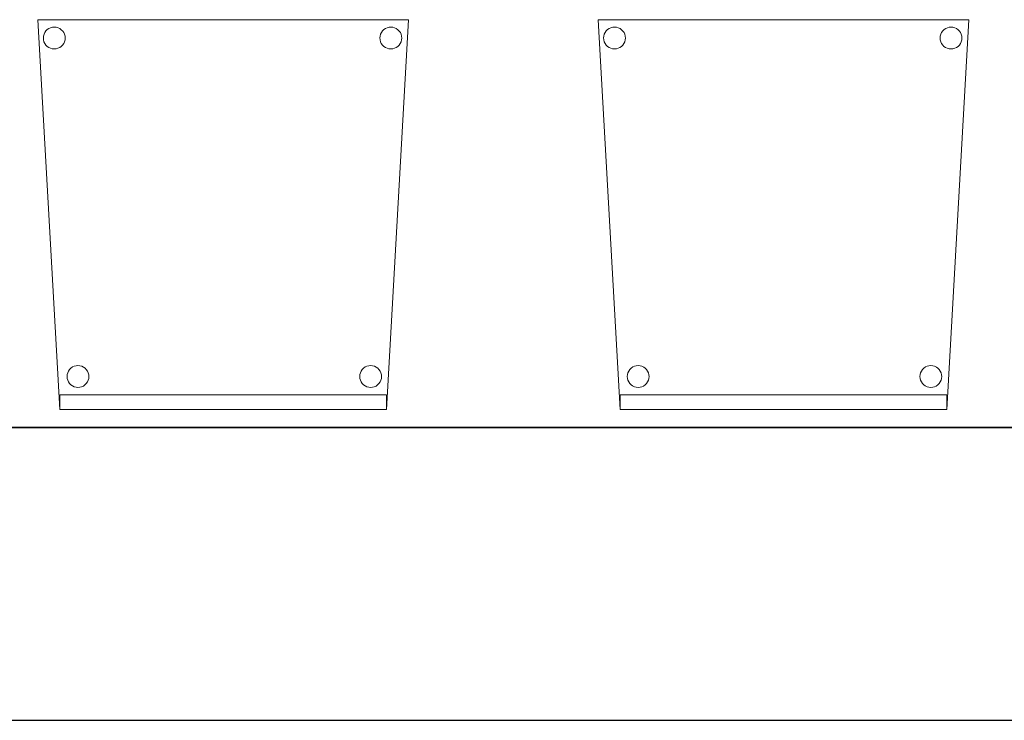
# Model space of a CAD drawing. Header units: metres. Extents: x 391.1 to 427.5, y 12.8 to 28.4.
# Tile 189 of 203: x 417.8 to 419.2, y 12.8 to 13.8. Entities that reach past the tile are written whole.
import ezdxf

# ---------------------------------------------------------------- set-up
doc = ezdxf.new("R2010")
doc.units = ezdxf.units.M
doc.layers.add('01_SUELOS', color=7, linetype='Continuous', lineweight=25, true_color=0x007f00)
for name, color, linetype, lineweight in [('02_MOBILIARIO', 7, 'Continuous', 18), ('A-DETL-____-MBND', 7, 'Continuous', 18), ('A-WALL-____-MCUT', 7, 'Continuous', 25), ('A-WALL-____-OTLN', 7, 'Continuous', 25)]:
    doc.layers.add(name, color=color, linetype=linetype, lineweight=lineweight)

# ---------------------------------------------------------------- blocks, each defined once
blk = doc.blocks.new('Family - Cadira confident_PA-152345-02_FON_P0A')
at = {"layer": 'A-DETL-____-MBND', "color": 253, "true_color": 0xaaaaaa}
for p, q in [((0.03, 0), (0, 0.5326)), ((0, 0.5326), (0.5065, 0.5326)), ((0.5065, 0.5326), (0, 0.5326)), ((0, 0.5326), (0.03, 0)), ((0.5065, 0.5326), (0.4765, 0)), ((0.4765, 0), (0.5065, 0.5326)), ((0.0076, 0.5102), (0.0083, 0.5127)), ((0.0083, 0.5127), (0.0076, 0.5102)), ((0.0083, 0.5127), (0.0094, 0.515)), ((0.0094, 0.515), (0.0083, 0.5127)), ((0.0094, 0.515), (0.0109, 0.5172)), ((0.0109, 0.5172), (0.0094, 0.515)), ((0.0109, 0.5172), (0.0127, 0.519)), ((0.0127, 0.519), (0.0109, 0.5172)), ((0.0127, 0.519), (0.0149, 0.5205)), ((0.0149, 0.5205), (0.0127, 0.519)), ((0.0149, 0.5205), (0.0172, 0.5216)), ((0.0172, 0.5216), (0.0149, 0.5205)), ((0.0172, 0.5216), (0.0198, 0.5222)), ((0.0198, 0.5222), (0.0172, 0.5216)), ((0.0198, 0.5222), (0.0224, 0.5224)), ((0.0224, 0.5224), (0.0198, 0.5222)), ((0.0224, 0.5224), (0.0249, 0.5222)), ((0.0249, 0.5222), (0.0224, 0.5224)), ((0.0249, 0.5222), (0.0275, 0.5215)), ((0.0275, 0.5215), (0.0249, 0.5222)), ((0.0275, 0.5215), (0.0298, 0.5204)), ((0.0298, 0.5204), (0.0275, 0.5215)), ((0.0298, 0.5204), (0.0319, 0.5189)), ((0.0319, 0.5189), (0.0298, 0.5204)), ((0.0319, 0.5189), (0.0338, 0.5171)), ((0.0338, 0.5171), (0.0319, 0.5189)), ((0.0338, 0.5171), (0.0353, 0.5149)), ((0.0353, 0.5149), (0.0338, 0.5171)), ((0.0353, 0.5149), (0.0363, 0.5126)), ((0.0363, 0.5126), (0.0353, 0.5149)), ((0.0363, 0.5126), (0.037, 0.51)), ((0.037, 0.51), (0.0363, 0.5126)), ((0.4676, 0.5102), (0.4683, 0.5127)), ((0.4683, 0.5127), (0.4676, 0.5102)), ((0.4683, 0.5127), (0.4694, 0.515)), ((0.4694, 0.515), (0.4683, 0.5127)), ((0.4694, 0.515), (0.4709, 0.5172)), ((0.4709, 0.5172), (0.4694, 0.515)), ((0.4709, 0.5172), (0.4727, 0.519)), ((0.4727, 0.519), (0.4709, 0.5172)), ((0.4727, 0.519), (0.4749, 0.5205)), ((0.4749, 0.5205), (0.4727, 0.519)), ((0.4749, 0.5205), (0.4772, 0.5216)), ((0.4772, 0.5216), (0.4749, 0.5205)), ((0.4772, 0.5216), (0.4798, 0.5222)), ((0.4798, 0.5222), (0.4772, 0.5216)), ((0.4798, 0.5222), (0.4824, 0.5224)), ((0.4824, 0.5224), (0.4798, 0.5222)), ((0.4824, 0.5224), (0.4849, 0.5222)), ((0.4849, 0.5222), (0.4824, 0.5224)), ((0.4849, 0.5222), (0.4875, 0.5215)), ((0.4875, 0.5215), (0.4849, 0.5222)), ((0.4875, 0.5215), (0.4898, 0.5204)), ((0.4898, 0.5204), (0.4875, 0.5215)), ((0.4898, 0.5204), (0.4919, 0.5189)), ((0.4919, 0.5189), (0.4898, 0.5204)), ((0.4919, 0.5189), (0.4938, 0.5171)), ((0.4938, 0.5171), (0.4919, 0.5189)), ((0.4938, 0.5171), (0.4953, 0.5149)), ((0.4953, 0.5149), (0.4938, 0.5171)), ((0.4953, 0.5149), (0.4963, 0.5126)), ((0.4963, 0.5126), (0.4953, 0.5149)), ((0.4963, 0.5126), (0.497, 0.51)), ((0.497, 0.51), (0.4963, 0.5126)), ((0.0074, 0.5076), (0.0076, 0.5102)), ((0.0076, 0.5102), (0.0074, 0.5076)), ((0.0076, 0.505), (0.0074, 0.5076)), ((0.0074, 0.5076), (0.0076, 0.505)), ((0.0082, 0.5025), (0.0076, 0.505)), ((0.0076, 0.505), (0.0082, 0.5025)), ((0.0093, 0.5001), (0.0082, 0.5025)), ((0.0082, 0.5025), (0.0093, 0.5001)), ((0.0108, 0.498), (0.0093, 0.5001)), ((0.0093, 0.5001), (0.0108, 0.498)), ((0.0126, 0.4961), (0.0108, 0.498)), ((0.0108, 0.498), (0.0126, 0.4961)), ((0.0352, 0.5), (0.0337, 0.4979)), ((0.0337, 0.4979), (0.0352, 0.5)), ((0.0363, 0.5023), (0.0352, 0.5)), ((0.0352, 0.5), (0.0363, 0.5023)), ((0.037, 0.5049), (0.0363, 0.5023)), ((0.0363, 0.5023), (0.037, 0.5049)), ((0.037, 0.51), (0.0372, 0.5074)), ((0.0372, 0.5074), (0.037, 0.51)), ((0.0372, 0.5074), (0.037, 0.5049)), ((0.037, 0.5049), (0.0372, 0.5074)), ((0.4674, 0.5076), (0.4676, 0.5102)), ((0.4676, 0.5102), (0.4674, 0.5076)), ((0.4676, 0.505), (0.4674, 0.5076)), ((0.4674, 0.5076), (0.4676, 0.505)), ((0.4682, 0.5025), (0.4676, 0.505)), ((0.4676, 0.505), (0.4682, 0.5025)), ((0.4693, 0.5001), (0.4682, 0.5025)), ((0.4682, 0.5025), (0.4693, 0.5001)), ((0.4708, 0.498), (0.4693, 0.5001)), ((0.4693, 0.5001), (0.4708, 0.498)), ((0.4726, 0.4961), (0.4708, 0.498)), ((0.4708, 0.498), (0.4726, 0.4961)), ((0.4952, 0.5), (0.4937, 0.4979)), ((0.4937, 0.4979), (0.4952, 0.5)), ((0.4963, 0.5023), (0.4952, 0.5)), ((0.4952, 0.5), (0.4963, 0.5023)), ((0.497, 0.5049), (0.4963, 0.5023)), ((0.4963, 0.5023), (0.497, 0.5049)), ((0.497, 0.51), (0.4972, 0.5074)), ((0.4972, 0.5074), (0.497, 0.51)), ((0.4972, 0.5074), (0.497, 0.5049)), ((0.497, 0.5049), (0.4972, 0.5074)), ((0.0148, 0.4946), (0.0126, 0.4961)), ((0.0126, 0.4961), (0.0148, 0.4946)), ((0.0171, 0.4935), (0.0148, 0.4946)), ((0.0148, 0.4946), (0.0171, 0.4935)), ((0.0196, 0.4928), (0.0171, 0.4935)), ((0.0171, 0.4935), (0.0196, 0.4928)), ((0.0222, 0.4926), (0.0196, 0.4928)), ((0.0196, 0.4928), (0.0222, 0.4926)), ((0.0248, 0.4928), (0.0222, 0.4926)), ((0.0222, 0.4926), (0.0248, 0.4928)), ((0.0273, 0.4935), (0.0248, 0.4928)), ((0.0248, 0.4928), (0.0273, 0.4935)), ((0.0297, 0.4945), (0.0273, 0.4935)), ((0.0273, 0.4935), (0.0297, 0.4945)), ((0.0318, 0.496), (0.0297, 0.4945)), ((0.0297, 0.4945), (0.0318, 0.496)), ((0.0337, 0.4979), (0.0318, 0.496)), ((0.0318, 0.496), (0.0337, 0.4979)), ((0.4748, 0.4946), (0.4726, 0.4961)), ((0.4726, 0.4961), (0.4748, 0.4946)), ((0.4771, 0.4935), (0.4748, 0.4946)), ((0.4748, 0.4946), (0.4771, 0.4935)), ((0.4796, 0.4928), (0.4771, 0.4935)), ((0.4771, 0.4935), (0.4796, 0.4928)), ((0.4822, 0.4926), (0.4796, 0.4928)), ((0.4796, 0.4928), (0.4822, 0.4926)), ((0.4848, 0.4928), (0.4822, 0.4926)), ((0.4822, 0.4926), (0.4848, 0.4928)), ((0.4873, 0.4935), (0.4848, 0.4928)), ((0.4848, 0.4928), (0.4873, 0.4935)), ((0.4897, 0.4945), (0.4873, 0.4935)), ((0.4873, 0.4935), (0.4897, 0.4945)), ((0.4918, 0.496), (0.4897, 0.4945)), ((0.4897, 0.4945), (0.4918, 0.496)), ((0.4937, 0.4979), (0.4918, 0.496)), ((0.4918, 0.496), (0.4937, 0.4979)), ((0.0417, 0.0526), (0.0432, 0.0548)), ((0.0432, 0.0548), (0.0417, 0.0526)), ((0.0432, 0.0548), (0.0451, 0.0566)), ((0.0451, 0.0566), (0.0432, 0.0548)), ((0.0451, 0.0566), (0.0472, 0.0581)), ((0.0472, 0.0581), (0.0451, 0.0566)), ((0.0472, 0.0581), (0.0496, 0.0592)), ((0.0496, 0.0592), (0.0472, 0.0581)), ((0.0496, 0.0592), (0.0521, 0.0598)), ((0.0521, 0.0598), (0.0496, 0.0592)), ((0.0521, 0.0598), (0.0547, 0.06)), ((0.0547, 0.06), (0.0521, 0.0598)), ((0.0547, 0.06), (0.0573, 0.0598)), ((0.0573, 0.0598), (0.0547, 0.06)), ((0.0573, 0.0598), (0.0598, 0.0591)), ((0.0598, 0.0591), (0.0573, 0.0598)), ((0.0598, 0.0591), (0.0622, 0.058)), ((0.0622, 0.058), (0.0598, 0.0591)), ((0.0622, 0.058), (0.0643, 0.0565)), ((0.0643, 0.0565), (0.0622, 0.058)), ((0.0643, 0.0565), (0.0661, 0.0547)), ((0.0661, 0.0547), (0.0643, 0.0565)), ((0.0661, 0.0547), (0.0676, 0.0525)), ((0.0676, 0.0525), (0.0661, 0.0547)), ((0.4417, 0.0526), (0.4432, 0.0548)), ((0.4432, 0.0548), (0.4417, 0.0526)), ((0.4432, 0.0548), (0.4451, 0.0566)), ((0.4451, 0.0566), (0.4432, 0.0548)), ((0.4451, 0.0566), (0.4472, 0.0581)), ((0.4472, 0.0581), (0.4451, 0.0566)), ((0.4472, 0.0581), (0.4496, 0.0592)), ((0.4496, 0.0592), (0.4472, 0.0581)), ((0.4496, 0.0592), (0.4521, 0.0598)), ((0.4521, 0.0598), (0.4496, 0.0592)), ((0.4521, 0.0598), (0.4547, 0.06)), ((0.4547, 0.06), (0.4521, 0.0598)), ((0.4547, 0.06), (0.4573, 0.0598)), ((0.4573, 0.0598), (0.4547, 0.06)), ((0.4573, 0.0598), (0.4598, 0.0591)), ((0.4598, 0.0591), (0.4573, 0.0598)), ((0.4598, 0.0591), (0.4622, 0.058)), ((0.4622, 0.058), (0.4598, 0.0591)), ((0.4622, 0.058), (0.4643, 0.0565)), ((0.4643, 0.0565), (0.4622, 0.058)), ((0.4643, 0.0565), (0.4661, 0.0547)), ((0.4661, 0.0547), (0.4643, 0.0565)), ((0.4661, 0.0547), (0.4676, 0.0525)), ((0.4676, 0.0525), (0.4661, 0.0547)), ((0.0397, 0.0452), (0.04, 0.0478)), ((0.04, 0.0478), (0.0397, 0.0452)), ((0.0399, 0.0426), (0.0397, 0.0452)), ((0.0397, 0.0452), (0.0399, 0.0426)), ((0.0406, 0.0401), (0.0399, 0.0426)), ((0.0399, 0.0426), (0.0406, 0.0401)), ((0.04, 0.0478), (0.0406, 0.0503)), ((0.0406, 0.0503), (0.04, 0.0478)), ((0.0406, 0.0503), (0.0417, 0.0526)), ((0.0417, 0.0526), (0.0406, 0.0503)), ((0.0676, 0.0525), (0.0687, 0.0502)), ((0.0687, 0.0502), (0.0676, 0.0525)), ((0.0687, 0.0502), (0.0694, 0.0476)), ((0.0694, 0.0476), (0.0687, 0.0502)), ((0.0694, 0.0424), (0.0687, 0.0399)), ((0.0687, 0.0399), (0.0694, 0.0424)), ((0.0694, 0.0476), (0.0696, 0.045)), ((0.0696, 0.045), (0.0694, 0.0476)), ((0.0696, 0.045), (0.0694, 0.0424)), ((0.0694, 0.0424), (0.0696, 0.045)), ((0.4397, 0.0452), (0.44, 0.0478)), ((0.44, 0.0478), (0.4397, 0.0452)), ((0.4399, 0.0426), (0.4397, 0.0452)), ((0.4397, 0.0452), (0.4399, 0.0426)), ((0.4406, 0.0401), (0.4399, 0.0426)), ((0.4399, 0.0426), (0.4406, 0.0401)), ((0.44, 0.0478), (0.4406, 0.0503)), ((0.4406, 0.0503), (0.44, 0.0478)), ((0.4406, 0.0503), (0.4417, 0.0526)), ((0.4417, 0.0526), (0.4406, 0.0503)), ((0.4676, 0.0525), (0.4687, 0.0502)), ((0.4687, 0.0502), (0.4676, 0.0525)), ((0.4687, 0.0502), (0.4694, 0.0476)), ((0.4694, 0.0476), (0.4687, 0.0502)), ((0.4694, 0.0424), (0.4687, 0.0399)), ((0.4687, 0.0399), (0.4694, 0.0424)), ((0.4694, 0.0476), (0.4696, 0.045)), ((0.4696, 0.045), (0.4694, 0.0476)), ((0.4696, 0.045), (0.4694, 0.0424)), ((0.4694, 0.0424), (0.4696, 0.045)), ((0.0417, 0.0377), (0.0406, 0.0401)), ((0.0406, 0.0401), (0.0417, 0.0377)), ((0.0432, 0.0356), (0.0417, 0.0377)), ((0.0417, 0.0377), (0.0432, 0.0356)), ((0.045, 0.0337), (0.0432, 0.0356)), ((0.0432, 0.0356), (0.045, 0.0337)), ((0.0471, 0.0322), (0.045, 0.0337)), ((0.045, 0.0337), (0.0471, 0.0322)), ((0.0495, 0.0311), (0.0471, 0.0322)), ((0.0471, 0.0322), (0.0495, 0.0311)), ((0.052, 0.0304), (0.0495, 0.0311)), ((0.0495, 0.0311), (0.052, 0.0304)), ((0.0546, 0.0302), (0.052, 0.0304)), ((0.052, 0.0304), (0.0546, 0.0302)), ((0.0572, 0.0304), (0.0546, 0.0302)), ((0.0546, 0.0302), (0.0572, 0.0304)), ((0.0597, 0.031), (0.0572, 0.0304)), ((0.0572, 0.0304), (0.0597, 0.031)), ((0.0621, 0.0321), (0.0597, 0.031)), ((0.0597, 0.031), (0.0621, 0.0321)), ((0.0642, 0.0336), (0.0621, 0.0321)), ((0.0621, 0.0321), (0.0642, 0.0336)), ((0.0661, 0.0355), (0.0642, 0.0336)), ((0.0642, 0.0336), (0.0661, 0.0355)), ((0.0676, 0.0376), (0.0661, 0.0355)), ((0.0661, 0.0355), (0.0676, 0.0376)), ((0.0687, 0.0399), (0.0676, 0.0376)), ((0.0676, 0.0376), (0.0687, 0.0399)), ((0.4417, 0.0377), (0.4406, 0.0401)), ((0.4406, 0.0401), (0.4417, 0.0377)), ((0.4432, 0.0356), (0.4417, 0.0377)), ((0.4417, 0.0377), (0.4432, 0.0356)), ((0.445, 0.0337), (0.4432, 0.0356)), ((0.4432, 0.0356), (0.445, 0.0337)), ((0.4471, 0.0322), (0.445, 0.0337)), ((0.445, 0.0337), (0.4471, 0.0322)), ((0.4495, 0.0311), (0.4471, 0.0322)), ((0.4471, 0.0322), (0.4495, 0.0311)), ((0.452, 0.0304), (0.4495, 0.0311)), ((0.4495, 0.0311), (0.452, 0.0304)), ((0.4546, 0.0302), (0.452, 0.0304)), ((0.452, 0.0304), (0.4546, 0.0302)), ((0.4572, 0.0304), (0.4546, 0.0302)), ((0.4546, 0.0302), (0.4572, 0.0304)), ((0.4597, 0.031), (0.4572, 0.0304)), ((0.4572, 0.0304), (0.4597, 0.031)), ((0.4621, 0.0321), (0.4597, 0.031)), ((0.4597, 0.031), (0.4621, 0.0321)), ((0.4642, 0.0336), (0.4621, 0.0321)), ((0.4621, 0.0321), (0.4642, 0.0336)), ((0.4661, 0.0355), (0.4642, 0.0336)), ((0.4642, 0.0336), (0.4661, 0.0355)), ((0.4676, 0.0376), (0.4661, 0.0355)), ((0.4661, 0.0355), (0.4676, 0.0376)), ((0.4687, 0.0399), (0.4676, 0.0376)), ((0.4676, 0.0376), (0.4687, 0.0399)), ((0.03, 0), (0.03, 0.02)), ((0.03, 0.02), (0.4765, 0.02)), ((0.4765, 0.02), (0.03, 0.02)), ((0.03, 0.02), (0.03, 0)), ((0.4765, 0.02), (0.4765, 0)), ((0.4765, 0), (0.4765, 0.02)), ((0.4765, 0), (0.03, 0)), ((0.03, 0), (0.4765, 0)), ((0.03, 0), (0.4765, 0)), ((0.4765, 0), (0.03, 0))]:
    blk.add_line(p, q, dxfattribs=at)
blk = doc.blocks.new('Family - Cadira confident_PA-152347-02_FON_P0A')
at = {"layer": 'A-DETL-____-MBND', "color": 253, "true_color": 0xaaaaaa}
for p, q in [((0.03, 0), (0, 0.5326)), ((0, 0.5326), (0.5065, 0.5326)), ((0.5065, 0.5326), (0, 0.5326)), ((0, 0.5326), (0.03, 0)), ((0.5065, 0.5326), (0.4765, 0)), ((0.4765, 0), (0.5065, 0.5326)), ((0.0076, 0.5102), (0.0083, 0.5127)), ((0.0083, 0.5127), (0.0076, 0.5102)), ((0.0083, 0.5127), (0.0094, 0.515)), ((0.0094, 0.515), (0.0083, 0.5127)), ((0.0094, 0.515), (0.0109, 0.5172)), ((0.0109, 0.5172), (0.0094, 0.515)), ((0.0109, 0.5172), (0.0127, 0.519)), ((0.0127, 0.519), (0.0109, 0.5172)), ((0.0127, 0.519), (0.0149, 0.5205)), ((0.0149, 0.5205), (0.0127, 0.519)), ((0.0149, 0.5205), (0.0172, 0.5216)), ((0.0172, 0.5216), (0.0149, 0.5205)), ((0.0172, 0.5216), (0.0198, 0.5222)), ((0.0198, 0.5222), (0.0172, 0.5216)), ((0.0198, 0.5222), (0.0224, 0.5224)), ((0.0224, 0.5224), (0.0198, 0.5222)), ((0.0224, 0.5224), (0.0249, 0.5222)), ((0.0249, 0.5222), (0.0224, 0.5224)), ((0.0249, 0.5222), (0.0275, 0.5215)), ((0.0275, 0.5215), (0.0249, 0.5222)), ((0.0275, 0.5215), (0.0298, 0.5204)), ((0.0298, 0.5204), (0.0275, 0.5215)), ((0.0298, 0.5204), (0.0319, 0.5189)), ((0.0319, 0.5189), (0.0298, 0.5204)), ((0.0319, 0.5189), (0.0338, 0.5171)), ((0.0338, 0.5171), (0.0319, 0.5189)), ((0.0338, 0.5171), (0.0353, 0.5149)), ((0.0353, 0.5149), (0.0338, 0.5171)), ((0.0353, 0.5149), (0.0363, 0.5126)), ((0.0363, 0.5126), (0.0353, 0.5149)), ((0.0363, 0.5126), (0.037, 0.51)), ((0.037, 0.51), (0.0363, 0.5126)), ((0.4676, 0.5102), (0.4683, 0.5127)), ((0.4683, 0.5127), (0.4676, 0.5102)), ((0.4683, 0.5127), (0.4694, 0.515)), ((0.4694, 0.515), (0.4683, 0.5127)), ((0.4694, 0.515), (0.4709, 0.5172)), ((0.4709, 0.5172), (0.4694, 0.515)), ((0.4709, 0.5172), (0.4727, 0.519)), ((0.4727, 0.519), (0.4709, 0.5172)), ((0.4727, 0.519), (0.4749, 0.5205)), ((0.4749, 0.5205), (0.4727, 0.519)), ((0.4749, 0.5205), (0.4772, 0.5216)), ((0.4772, 0.5216), (0.4749, 0.5205)), ((0.4772, 0.5216), (0.4798, 0.5222)), ((0.4798, 0.5222), (0.4772, 0.5216)), ((0.4798, 0.5222), (0.4824, 0.5224)), ((0.4824, 0.5224), (0.4798, 0.5222)), ((0.4824, 0.5224), (0.4849, 0.5222)), ((0.4849, 0.5222), (0.4824, 0.5224)), ((0.4849, 0.5222), (0.4875, 0.5215)), ((0.4875, 0.5215), (0.4849, 0.5222)), ((0.4875, 0.5215), (0.4898, 0.5204)), ((0.4898, 0.5204), (0.4875, 0.5215)), ((0.4898, 0.5204), (0.4919, 0.5189)), ((0.4919, 0.5189), (0.4898, 0.5204)), ((0.4919, 0.5189), (0.4938, 0.5171)), ((0.4938, 0.5171), (0.4919, 0.5189)), ((0.4938, 0.5171), (0.4953, 0.5149)), ((0.4953, 0.5149), (0.4938, 0.5171)), ((0.4953, 0.5149), (0.4963, 0.5126)), ((0.4963, 0.5126), (0.4953, 0.5149)), ((0.4963, 0.5126), (0.497, 0.51)), ((0.497, 0.51), (0.4963, 0.5126)), ((0.0074, 0.5076), (0.0076, 0.5102)), ((0.0076, 0.5102), (0.0074, 0.5076)), ((0.0076, 0.505), (0.0074, 0.5076)), ((0.0074, 0.5076), (0.0076, 0.505)), ((0.0082, 0.5025), (0.0076, 0.505)), ((0.0076, 0.505), (0.0082, 0.5025)), ((0.0093, 0.5001), (0.0082, 0.5025)), ((0.0082, 0.5025), (0.0093, 0.5001)), ((0.0108, 0.498), (0.0093, 0.5001)), ((0.0093, 0.5001), (0.0108, 0.498)), ((0.0126, 0.4961), (0.0108, 0.498)), ((0.0108, 0.498), (0.0126, 0.4961)), ((0.0352, 0.5), (0.0337, 0.4979)), ((0.0337, 0.4979), (0.0352, 0.5)), ((0.0363, 0.5023), (0.0352, 0.5)), ((0.0352, 0.5), (0.0363, 0.5023)), ((0.037, 0.5049), (0.0363, 0.5023)), ((0.0363, 0.5023), (0.037, 0.5049)), ((0.037, 0.51), (0.0372, 0.5074)), ((0.0372, 0.5074), (0.037, 0.51)), ((0.0372, 0.5074), (0.037, 0.5049)), ((0.037, 0.5049), (0.0372, 0.5074)), ((0.4674, 0.5076), (0.4676, 0.5102)), ((0.4676, 0.5102), (0.4674, 0.5076)), ((0.4676, 0.505), (0.4674, 0.5076)), ((0.4674, 0.5076), (0.4676, 0.505)), ((0.4682, 0.5025), (0.4676, 0.505)), ((0.4676, 0.505), (0.4682, 0.5025)), ((0.4693, 0.5001), (0.4682, 0.5025)), ((0.4682, 0.5025), (0.4693, 0.5001)), ((0.4708, 0.498), (0.4693, 0.5001)), ((0.4693, 0.5001), (0.4708, 0.498)), ((0.4726, 0.4961), (0.4708, 0.498)), ((0.4708, 0.498), (0.4726, 0.4961)), ((0.4952, 0.5), (0.4937, 0.4979)), ((0.4937, 0.4979), (0.4952, 0.5)), ((0.4963, 0.5023), (0.4952, 0.5)), ((0.4952, 0.5), (0.4963, 0.5023)), ((0.497, 0.5049), (0.4963, 0.5023)), ((0.4963, 0.5023), (0.497, 0.5049)), ((0.497, 0.51), (0.4972, 0.5074)), ((0.4972, 0.5074), (0.497, 0.51)), ((0.4972, 0.5074), (0.497, 0.5049)), ((0.497, 0.5049), (0.4972, 0.5074)), ((0.0148, 0.4946), (0.0126, 0.4961)), ((0.0126, 0.4961), (0.0148, 0.4946)), ((0.0171, 0.4935), (0.0148, 0.4946)), ((0.0148, 0.4946), (0.0171, 0.4935)), ((0.0196, 0.4928), (0.0171, 0.4935)), ((0.0171, 0.4935), (0.0196, 0.4928)), ((0.0222, 0.4926), (0.0196, 0.4928)), ((0.0196, 0.4928), (0.0222, 0.4926)), ((0.0248, 0.4928), (0.0222, 0.4926)), ((0.0222, 0.4926), (0.0248, 0.4928)), ((0.0273, 0.4935), (0.0248, 0.4928)), ((0.0248, 0.4928), (0.0273, 0.4935)), ((0.0297, 0.4945), (0.0273, 0.4935)), ((0.0273, 0.4935), (0.0297, 0.4945)), ((0.0318, 0.496), (0.0297, 0.4945)), ((0.0297, 0.4945), (0.0318, 0.496)), ((0.0337, 0.4979), (0.0318, 0.496)), ((0.0318, 0.496), (0.0337, 0.4979)), ((0.4748, 0.4946), (0.4726, 0.4961)), ((0.4726, 0.4961), (0.4748, 0.4946)), ((0.4771, 0.4935), (0.4748, 0.4946)), ((0.4748, 0.4946), (0.4771, 0.4935)), ((0.4796, 0.4928), (0.4771, 0.4935)), ((0.4771, 0.4935), (0.4796, 0.4928)), ((0.4822, 0.4926), (0.4796, 0.4928)), ((0.4796, 0.4928), (0.4822, 0.4926)), ((0.4848, 0.4928), (0.4822, 0.4926)), ((0.4822, 0.4926), (0.4848, 0.4928)), ((0.4873, 0.4935), (0.4848, 0.4928)), ((0.4848, 0.4928), (0.4873, 0.4935)), ((0.4897, 0.4945), (0.4873, 0.4935)), ((0.4873, 0.4935), (0.4897, 0.4945)), ((0.4918, 0.496), (0.4897, 0.4945)), ((0.4897, 0.4945), (0.4918, 0.496)), ((0.4937, 0.4979), (0.4918, 0.496)), ((0.4918, 0.496), (0.4937, 0.4979)), ((0.0417, 0.0526), (0.0432, 0.0548)), ((0.0432, 0.0548), (0.0417, 0.0526)), ((0.0432, 0.0548), (0.0451, 0.0566)), ((0.0451, 0.0566), (0.0432, 0.0548)), ((0.0451, 0.0566), (0.0472, 0.0581)), ((0.0472, 0.0581), (0.0451, 0.0566)), ((0.0472, 0.0581), (0.0496, 0.0592)), ((0.0496, 0.0592), (0.0472, 0.0581)), ((0.0496, 0.0592), (0.0521, 0.0598)), ((0.0521, 0.0598), (0.0496, 0.0592)), ((0.0521, 0.0598), (0.0547, 0.06)), ((0.0547, 0.06), (0.0521, 0.0598)), ((0.0547, 0.06), (0.0573, 0.0598)), ((0.0573, 0.0598), (0.0547, 0.06)), ((0.0573, 0.0598), (0.0598, 0.0591)), ((0.0598, 0.0591), (0.0573, 0.0598)), ((0.0598, 0.0591), (0.0622, 0.058)), ((0.0622, 0.058), (0.0598, 0.0591)), ((0.0622, 0.058), (0.0643, 0.0565)), ((0.0643, 0.0565), (0.0622, 0.058)), ((0.0643, 0.0565), (0.0661, 0.0547)), ((0.0661, 0.0547), (0.0643, 0.0565)), ((0.0661, 0.0547), (0.0676, 0.0525)), ((0.0676, 0.0525), (0.0661, 0.0547)), ((0.4417, 0.0526), (0.4432, 0.0548)), ((0.4432, 0.0548), (0.4417, 0.0526)), ((0.4432, 0.0548), (0.4451, 0.0566)), ((0.4451, 0.0566), (0.4432, 0.0548)), ((0.4451, 0.0566), (0.4472, 0.0581)), ((0.4472, 0.0581), (0.4451, 0.0566)), ((0.4472, 0.0581), (0.4496, 0.0592)), ((0.4496, 0.0592), (0.4472, 0.0581)), ((0.4496, 0.0592), (0.4521, 0.0598)), ((0.4521, 0.0598), (0.4496, 0.0592)), ((0.4521, 0.0598), (0.4547, 0.06)), ((0.4547, 0.06), (0.4521, 0.0598)), ((0.4547, 0.06), (0.4573, 0.0598)), ((0.4573, 0.0598), (0.4547, 0.06)), ((0.4573, 0.0598), (0.4598, 0.0591)), ((0.4598, 0.0591), (0.4573, 0.0598)), ((0.4598, 0.0591), (0.4622, 0.058)), ((0.4622, 0.058), (0.4598, 0.0591)), ((0.4622, 0.058), (0.4643, 0.0565)), ((0.4643, 0.0565), (0.4622, 0.058)), ((0.4643, 0.0565), (0.4661, 0.0547)), ((0.4661, 0.0547), (0.4643, 0.0565)), ((0.4661, 0.0547), (0.4676, 0.0525)), ((0.4676, 0.0525), (0.4661, 0.0547)), ((0.0397, 0.0452), (0.04, 0.0478)), ((0.04, 0.0478), (0.0397, 0.0452)), ((0.0399, 0.0426), (0.0397, 0.0452)), ((0.0397, 0.0452), (0.0399, 0.0426)), ((0.0406, 0.0401), (0.0399, 0.0426)), ((0.0399, 0.0426), (0.0406, 0.0401)), ((0.04, 0.0478), (0.0406, 0.0503)), ((0.0406, 0.0503), (0.04, 0.0478)), ((0.0406, 0.0503), (0.0417, 0.0526)), ((0.0417, 0.0526), (0.0406, 0.0503)), ((0.0676, 0.0525), (0.0687, 0.0502)), ((0.0687, 0.0502), (0.0676, 0.0525)), ((0.0687, 0.0502), (0.0694, 0.0476)), ((0.0694, 0.0476), (0.0687, 0.0502)), ((0.0694, 0.0424), (0.0687, 0.0399)), ((0.0687, 0.0399), (0.0694, 0.0424)), ((0.0694, 0.0476), (0.0696, 0.045)), ((0.0696, 0.045), (0.0694, 0.0476)), ((0.0696, 0.045), (0.0694, 0.0424)), ((0.0694, 0.0424), (0.0696, 0.045)), ((0.4397, 0.0452), (0.44, 0.0478)), ((0.44, 0.0478), (0.4397, 0.0452)), ((0.4399, 0.0426), (0.4397, 0.0452)), ((0.4397, 0.0452), (0.4399, 0.0426)), ((0.4406, 0.0401), (0.4399, 0.0426)), ((0.4399, 0.0426), (0.4406, 0.0401)), ((0.44, 0.0478), (0.4406, 0.0503)), ((0.4406, 0.0503), (0.44, 0.0478)), ((0.4406, 0.0503), (0.4417, 0.0526)), ((0.4417, 0.0526), (0.4406, 0.0503)), ((0.4676, 0.0525), (0.4687, 0.0502)), ((0.4687, 0.0502), (0.4676, 0.0525)), ((0.4687, 0.0502), (0.4694, 0.0476)), ((0.4694, 0.0476), (0.4687, 0.0502)), ((0.4694, 0.0424), (0.4687, 0.0399)), ((0.4687, 0.0399), (0.4694, 0.0424)), ((0.4694, 0.0476), (0.4696, 0.045)), ((0.4696, 0.045), (0.4694, 0.0476)), ((0.4696, 0.045), (0.4694, 0.0424)), ((0.4694, 0.0424), (0.4696, 0.045)), ((0.0417, 0.0377), (0.0406, 0.0401)), ((0.0406, 0.0401), (0.0417, 0.0377)), ((0.0432, 0.0356), (0.0417, 0.0377)), ((0.0417, 0.0377), (0.0432, 0.0356)), ((0.045, 0.0337), (0.0432, 0.0356)), ((0.0432, 0.0356), (0.045, 0.0337)), ((0.0471, 0.0322), (0.045, 0.0337)), ((0.045, 0.0337), (0.0471, 0.0322)), ((0.0495, 0.0311), (0.0471, 0.0322)), ((0.0471, 0.0322), (0.0495, 0.0311)), ((0.052, 0.0304), (0.0495, 0.0311)), ((0.0495, 0.0311), (0.052, 0.0304)), ((0.0546, 0.0302), (0.052, 0.0304)), ((0.052, 0.0304), (0.0546, 0.0302)), ((0.0572, 0.0304), (0.0546, 0.0302)), ((0.0546, 0.0302), (0.0572, 0.0304)), ((0.0597, 0.031), (0.0572, 0.0304)), ((0.0572, 0.0304), (0.0597, 0.031)), ((0.0621, 0.0321), (0.0597, 0.031)), ((0.0597, 0.031), (0.0621, 0.0321)), ((0.0642, 0.0336), (0.0621, 0.0321)), ((0.0621, 0.0321), (0.0642, 0.0336)), ((0.0661, 0.0355), (0.0642, 0.0336)), ((0.0642, 0.0336), (0.0661, 0.0355)), ((0.0676, 0.0376), (0.0661, 0.0355)), ((0.0661, 0.0355), (0.0676, 0.0376)), ((0.0687, 0.0399), (0.0676, 0.0376)), ((0.0676, 0.0376), (0.0687, 0.0399)), ((0.4417, 0.0377), (0.4406, 0.0401)), ((0.4406, 0.0401), (0.4417, 0.0377)), ((0.4432, 0.0356), (0.4417, 0.0377)), ((0.4417, 0.0377), (0.4432, 0.0356)), ((0.445, 0.0337), (0.4432, 0.0356)), ((0.4432, 0.0356), (0.445, 0.0337)), ((0.4471, 0.0322), (0.445, 0.0337)), ((0.445, 0.0337), (0.4471, 0.0322)), ((0.4495, 0.0311), (0.4471, 0.0322)), ((0.4471, 0.0322), (0.4495, 0.0311)), ((0.452, 0.0304), (0.4495, 0.0311)), ((0.4495, 0.0311), (0.452, 0.0304)), ((0.4546, 0.0302), (0.452, 0.0304)), ((0.452, 0.0304), (0.4546, 0.0302)), ((0.4572, 0.0304), (0.4546, 0.0302)), ((0.4546, 0.0302), (0.4572, 0.0304)), ((0.4597, 0.031), (0.4572, 0.0304)), ((0.4572, 0.0304), (0.4597, 0.031)), ((0.4621, 0.0321), (0.4597, 0.031)), ((0.4597, 0.031), (0.4621, 0.0321)), ((0.4642, 0.0336), (0.4621, 0.0321)), ((0.4621, 0.0321), (0.4642, 0.0336)), ((0.4661, 0.0355), (0.4642, 0.0336)), ((0.4642, 0.0336), (0.4661, 0.0355)), ((0.4676, 0.0376), (0.4661, 0.0355)), ((0.4661, 0.0355), (0.4676, 0.0376)), ((0.4687, 0.0399), (0.4676, 0.0376)), ((0.4676, 0.0376), (0.4687, 0.0399)), ((0.03, 0), (0.03, 0.02)), ((0.03, 0.02), (0.4765, 0.02)), ((0.4765, 0.02), (0.03, 0.02)), ((0.03, 0.02), (0.03, 0)), ((0.4765, 0.02), (0.4765, 0)), ((0.4765, 0), (0.4765, 0.02)), ((0.4765, 0), (0.03, 0)), ((0.03, 0), (0.4765, 0)), ((0.03, 0), (0.4765, 0)), ((0.4765, 0), (0.03, 0))]:
    blk.add_line(p, q, dxfattribs=at)
blk = doc.blocks.new('Family - Mur PA-152469-02_FON_P0A')
at = {"layer": 'A-WALL-____-MCUT', "color": 253, "true_color": 0xaaaaaa}
for p, q in [((26.0531, 0.4), (0.0791, 0.4)), ((0, 0), (25.9702, 0))]:
    blk.add_line(p, q, dxfattribs=at)
at = {"layer": 'A-WALL-____-OTLN', "color": 253, "true_color": 0xaaaaaa}
for p, q in [((26.0531, 0.4), (0.0791, 0.4)), ((0, 0), (25.9702, 0))]:
    blk.add_line(p, q, dxfattribs=at)
at = {"layer": 'A-WALL-____-OTLN', "color": 253, "lineweight": 18, "true_color": 0xaaaaaa}
blk.add_line((0, 0), (25.9702, 0), dxfattribs=at)
blk = doc.blocks.new('Family - LONDR55-XX_ZZ-ARQ-CAA-M3D-Londres55-152611-02_FON_P0A')
at = {"layer": '01_SUELOS', "color": 9, "true_color": 0xaad4aa}
for p, q in [((0, 0), (24.5639, 0)), ((24.5639, 0), (0, 0))]:
    blk.add_line(p, q, dxfattribs=at)
blk = doc.blocks.new('LONDR55-XX_ZZ-ARQ-CAA-M3D-Londres55_ifc-1-02_FON_P0A')
at = {"layer": '01_SUELOS', "color": 253, "lineweight": 18, "true_color": 0xaaaaaa}
blk.add_blockref('Family - LONDR55-XX_ZZ-ARQ-CAA-M3D-Londres55-152611-02_FON_P0A', (399.1772, 13.2406), dxfattribs=at)
at = {"layer": '02_MOBILIARIO', "color": 253, "lineweight": 18, "true_color": 0xaaaaaa}
for name, p in [('Family - Cadira confident_PA-152347-02_FON_P0A', (417.8422, 13.2652)), ('Family - Cadira confident_PA-152345-02_FON_P0A', (418.6079, 13.2652))]:
    blk.add_blockref(name, p, dxfattribs=at)
at = {"layer": 'A-WALL-____-OTLN', "color": 253, "lineweight": 18, "true_color": 0xaaaaaa}
blk.add_blockref('Family - Mur PA-152469-02_FON_P0A', (397.6873, 12.8406), dxfattribs=at)

msp = doc.modelspace()

# ---------------------------------------------------------------- block references
at = {"lineweight": 5}
msp.add_blockref('LONDR55-XX_ZZ-ARQ-CAA-M3D-Londres55_ifc-1-02_FON_P0A', (0, 0), dxfattribs=at)

doc.saveas('drawing.dxf')
